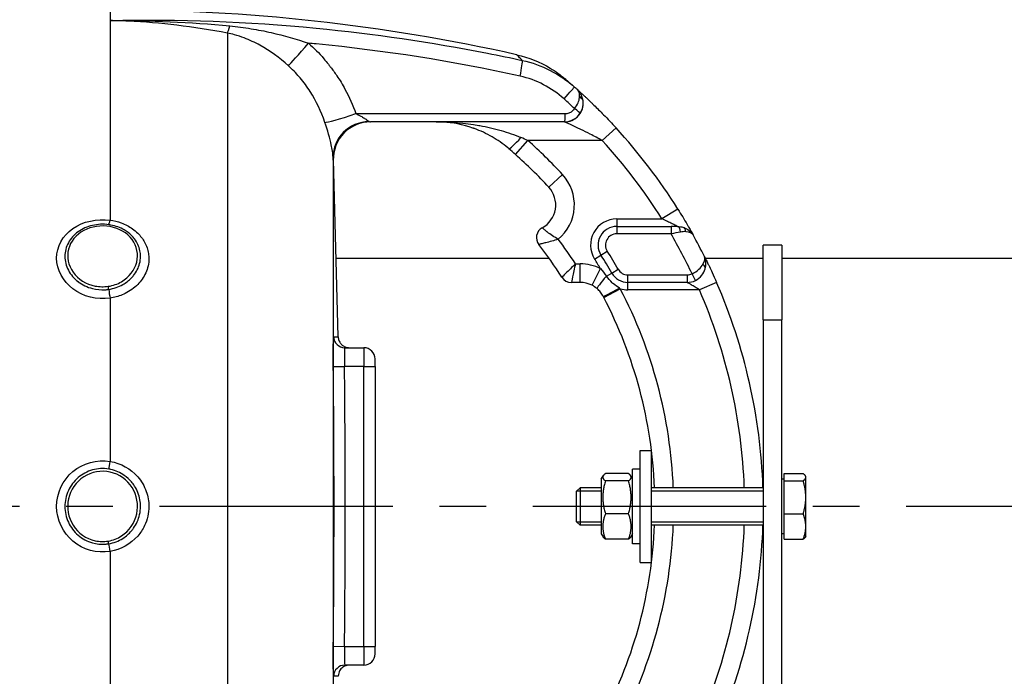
# Model space of a CAD drawing. Header units: millimetres. Extents: x 0 to 5940, y 0 to 4200.
# Tile 47 of 56: x 3056 to 3320, y 2324 to 2500. Entities that reach past the tile are written whole.
import ezdxf

# ---------------------------------------------------------------- set-up
doc = ezdxf.new("R2010")
doc.units = ezdxf.units.MM
doc.header["$LTSCALE"] = 50
doc.linetypes.add('MITTE', pattern=[2, 1.25, -0.25, 0.25, -0.25])
doc.layers.add('02-LINIE-035', color=2, linetype='CONTINUOUS')
doc.layers.add('05-ACHSE', color=1, linetype='MITTE')

msp = doc.modelspace()

# ---------------------------------------------------------------- linework, layer by layer
at = {"layer": '02-LINIE-035'}
for p, q in [((3080.15, 2502.53), (3080.15, 2499.67)), ((3080.15, 2499.67), (3080.15, 2446.21)), ((3111.57, 2496.32), (3111.57, 2242.74)), ((3201.9, 2472.53), (3149.95, 2472.53)), ((3201.91, 2472.53), (3201.9, 2472.53)), ((3215.71, 2470.91), (3212.02, 2467.53)), ((3188.77, 2463.79), (3192.09, 2467.53)), ((3212.02, 2467.53), (3192.09, 2467.53)), ((3139.91, 2463), (3139.91, 2276.07)), ((3139.96, 2462.28), (3140.04, 2462.27)), ((3141.27, 2415.08), (3140.04, 2462.33)), ((3197.7, 2455.05), (3201.37, 2458.44)), ((3232.26, 2449.19), (3228.02, 2446.53)), ((3215.88, 2446.53), (3215.88, 2444.53)), ((3215.88, 2446.53), (3228.02, 2446.53)), ((3215.88, 2444.53), (3215.88, 2442.53)), ((3215.88, 2444.53), (3230.44, 2444.53)), ((3230.44, 2444.53), (3230.44, 2442.53)), ((3232.14, 2444.53), (3230.44, 2444.53)), ((3230.44, 2442.53), (3215.88, 2442.53)), ((3211.66, 2436.86), (3213.35, 2437.93)), ((3260.15, 2439.53), (3255.15, 2439.53)), ((3255.15, 2419.53), (3255.15, 2439.53)), ((3260.15, 2439.53), (3260.15, 2419.53)), ((3140.73, 2436.03), (3197.75, 2436.03)), ((3209.97, 2435.79), (3211.66, 2436.86)), ((3239.5, 2436.03), (3239.5, 2436.03)), ((3239.61, 2436.03), (3255.15, 2436.03)), ((3260.15, 2436.03), (3730.65, 2436.03)), ((3204.83, 2434.53), (3206.09, 2434.53)), ((3206.09, 2429.53), (3206.09, 2434.53)), ((3209.27, 2428.77), (3211.55, 2433.22)), ((3214.55, 2432.05), (3216.29, 2433.05)), ((3206.09, 2429.53), (3203.74, 2429.53)), ((3213.12, 2431.23), (3214.55, 2432.05)), ((3218.89, 2429.53), (3218.89, 2431.53)), ((3218.89, 2431.53), (3234.77, 2431.53)), ((3234.77, 2429.53), (3218.89, 2429.53)), ((3218.89, 2427.53), (3218.89, 2429.53)), ((3234.77, 2431.53), (3234.77, 2429.53)), ((3236.96, 2430.04), (3236.09, 2431.84)), ((3242.63, 2429.53), (3238.05, 2427.53)), ((3212.42, 2425.52), (3216.85, 2427.84)), ((3238.05, 2427.53), (3218.89, 2427.53)), ((3080.15, 2425.31), (3080.15, 2381.6)), ((3255.15, 2419.53), (3260.15, 2419.53)), ((3255.15, 2419.53), (3255.15, 2151.53)), ((3260.15, 2151.53), (3260.15, 2419.53)), ((3143.06, 2412.03), (3148.15, 2412.03)), ((3148.15, 2412.03), (3148.15, 2407.03)), ((3151.15, 2407.03), (3151.15, 2409.03)), ((3139.96, 2407), (3142.96, 2407.03)), ((3148.15, 2407.03), (3142.96, 2407.03)), ((3148.15, 2332.03), (3148.15, 2407.03)), ((3148.15, 2407.03), (3151.15, 2407.03)), ((3151.15, 2407.03), (3151.15, 2332.03)), ((3222.15, 2354.53), (3222.15, 2384.53)), ((3222.15, 2384.53), (3225.15, 2384.53)), ((3225.15, 2384.53), (3225.15, 2354.53)), ((3220.15, 2359.53), (3220.15, 2379.53)), ((3222.15, 2379.53), (3220.15, 2379.53)), ((3211.75, 2376.83), (3212.27, 2377.72)), ((3211.75, 2376.83), (3211.75, 2362.23)), ((3219.04, 2378.34), (3212.87, 2378.34)), ((3220.15, 2376.83), (3219.64, 2377.72)), ((3260.75, 2376.85), (3260.15, 2376.85)), ((3260.75, 2376.36), (3260.75, 2378.34)), ((3260.75, 2378.34), (3265.84, 2378.34)), ((3266.55, 2377.53), (3266.45, 2377.72)), ((3266.55, 2377.35), (3266.55, 2377.53)), ((3266.55, 2371.96), (3266.55, 2377.35)), ((3205.15, 2373.61), (3206.07, 2374.53)), ((3206.07, 2374.53), (3206.07, 2364.53)), ((3211.75, 2374.53), (3206.07, 2374.53)), ((3219.04, 2376.36), (3212.87, 2376.36)), ((3255.15, 2374.53), (3225.15, 2374.53)), ((3260.75, 2367.56), (3260.75, 2376.36)), ((3260.75, 2376.36), (3265.84, 2376.36)), ((3205.15, 2365.45), (3205.15, 2373.61)), ((3211.75, 2373.64), (3205.18, 2373.64)), ((3255.15, 2373.64), (3225.15, 2373.64)), ((3266.55, 2364.15), (3266.55, 2371.96)), ((3219.04, 2367.56), (3212.87, 2367.56)), ((3260.75, 2367.56), (3265.84, 2367.56)), ((3260.75, 2360.73), (3260.75, 2367.56)), ((3205.15, 2365.45), (3206.07, 2364.53)), ((3205.18, 2365.43), (3211.75, 2365.43)), ((3211.75, 2364.53), (3206.07, 2364.53)), ((3225.15, 2365.43), (3255.15, 2365.43)), ((3255.15, 2364.53), (3225.15, 2364.53)), ((3266.55, 2361.53), (3266.55, 2364.15)), ((3211.75, 2362.23), (3212.27, 2361.35)), ((3220.15, 2362.23), (3219.64, 2361.35)), ((3260.75, 2362.22), (3260.15, 2362.22)), ((3266.55, 2361.53), (3266.45, 2361.35)), ((3219.04, 2360.73), (3212.87, 2360.73)), ((3222.15, 2359.53), (3220.15, 2359.53)), ((3260.75, 2360.73), (3265.84, 2360.73)), ((3080.15, 2357.47), (3080.15, 2313.76)), ((3222.15, 2354.53), (3225.15, 2354.53)), ((3139.96, 2332.07), (3142.96, 2332.03)), ((3142.96, 2332.03), (3148.15, 2332.03)), ((3148.15, 2332.03), (3148.15, 2327.03)), ((3148.15, 2332.03), (3151.15, 2332.03)), ((3151.15, 2330.03), (3151.15, 2332.03)), ((3148.15, 2327.03), (3143.06, 2327.03))]:
    msp.add_line(p, q, dxfattribs=at)
for centre, radius, start, end in [((3080.15, 2002.53), 500, 77.4174, 90), ((3201.91, 2477.53), 5, 270, 0.9252), ((3105.15, 2369.53), 150, 32.0754, 42.5211), ((3105.15, 2369.53), 131, 42.7389, 48.4253), ((3105.15, 2369.53), 145, 32.0754, 42.5211), ((3105.15, 2369.53), 126, 42.7389, 48.4253), ((3192.55, 2450.29), 12, 309.8488, 42.7389), ((3192.55, 2450.29), 7, 298.8325, 42.7389), ((3215.88, 2439.53), 7, 90, 212.2999), ((3197.38, 2441.53), 3, 118.8325, 217.9799), ((3215.88, 2439.53), 5, 90, 212.2999), ((3105.15, 2369.53), 119, 33.108, 36.9587), ((3215.88, 2439.53), 3, 90, 212.2999), ((3105.15, 2369.53), 145, 25.4477, 30.2284), ((3105.16, 2369.53), 150, 28.9988, 28.9991), ((3105.15, 2369.53), 150, 26.5042, 28.9981), ((3105.15, 2369.53), 114, 32.579, 37.9799), ((3105.15, 2369.53), 128, 29.7478, 32.2999), ((3105.15, 2369.53), 124, 30.9015, 32.2999), ((3105.15, 2369.53), 126, 29.7478, 32.2999), ((3206.09, 2422.53), 12, 62.894, 90), ((3218.89, 2434.53), 3, 209.7478, 270), ((3203.74, 2432.53), 3, 212.579, 270), ((3206.09, 2422.53), 7, 62.894, 90), ((3218.89, 2434.53), 5, 209.7478, 270), ((3234.77, 2434.53), 3, 270, 296.0404), ((3234.77, 2434.53), 5, 270, 296.0404), ((3105.15, 2369.53), 150, 1.9102, 23.5782), ((3105.15, 2369.53), 126, 2.2742, 27.5629), ((3218.89, 2434.53), 7, 253.0813, 270), ((3105.15, 2369.53), 145, 1.9761, 23.5782), ((3105.15, 2369.53), 121, 2.3683, 27.5629), ((3148.15, 2409.03), 3, 0, 90), ((-509.93, 2369.53), 3653.09, 359.41183, 0.58817), ((3105.15, 2369.53), 121, 332.4371, 357.6317), ((3105.15, 2369.53), 126, 332.4371, 357.7258), ((3105.15, 2369.53), 145, 336.4218, 358.0239), ((3105.15, 2369.53), 150, 336.4218, 358.0898), ((3148.15, 2330.03), 3, 270, 0)]:
    msp.add_arc(centre, radius, start, end, dxfattribs=at)
for centre, major_axis, ratio, start_param, end_param in [((3113.23, 2505.91), (-1.88, -9.82), 0.074371, 0.232232, 0.687786), ((3134.39, 2494.89), (-6.63, -7.48), 0.0082, 0.211435, 1.403277), ((3189.49, 2484.16), (1.06, 4.89), 0.076337, 4.85735, 6.145479), ((3201.25, 2478.12), (3.31, 3.74), 0.004968, 4.865162, 6.283185), ((3105.18, 2369.55), (72.6, -131.25), 0.999897, 1.904208, 1.911943), ((3103.27, 2368.55), (-67.28, 131.55), 0.999934, 5.054648, 5.080664), ((3201.43, 2476.83), (3.93, 4.22), 0.529098, 5.661266, 5.722081), ((3204.88, 2477.93), (1.98, 0.26), 0.601883, 0, 0.942653), ((3204.85, 2478.12), (1.96, 0.39), 0.620947, 0, 0.865115), ((3201.55, 2476.71), (3.91, 4.24), 0.861739, 5.660318, 5.721192), ((3147.06, 2475.75), (-9.44, -3.3), 0.061815, 0.116703, 1.438231), ((3201.9, 2474.53), (0, -2), 0.105084, 0, 1.673623), ((3204.39, 2475.86), (1.66, -1.12), 0.145795, 0.008816, 1.542827), ((3149.9, 2463.25), (-9.99, -0.46), 0.941438, 4.704327, 6.260479), ((3149.95, 2462.53), (0, 10), 0.999978, 0, 1.596108), ((3190.23, 2469.15), (-3.25, -3.8), 0.105656, 0, 1.44771), ((3184.2, 2466.28), (23.96, -9.36), 0.162972, 1.299884, 1.380622), ((3080.15, 2447.94), (-0.41, -2.97), 0.095262, 0.143818, 0.962868), ((3232.14, 2442.53), (0, 2), 0.438654, 4.95941, 6.283185), ((3233.11, 2442.37), (0.65, 1.89), 0.594665, 5.305484, 6.283185), ((3237.66, 2433.73), (1.93, -0.54), 0.594665, 0, 0.977701), ((3213.87, 2431.67), (-3.24, -3.8), 0.059752, 4.876871, 6.283185), ((3080.15, 2426.57), (-0.45, 2.97), 0.069306, 1.179092, 1.998312), ((3216.71, 2428.11), (-4.43, -2.32), 0.0215, 0, 1.548167), ((3211.13, 2424.85), (-6.15, 11.77), 0.109734, 4.712593, 4.73512), ((3143.06, 2415.03), (0, -3), 0.999741, 4.725331, 6.283185), ((-503.77, 2369.53), (0, 3645.44), 0.999584, 4.70211, 4.722668), ((3080.15, 2381.87), (-0.49, -2.96), 0.014989, 0.661983, 1.481203), ((3080.15, 2357.2), (0.49, -2.96), 0.014991, 1.660389, 2.47961), ((3143.06, 2324.03), (0, 3), 0.999741, 0, 1.557855)]:
    msp.add_ellipse(centre, major_axis=major_axis, ratio=ratio, start_param=start_param, end_param=end_param, dxfattribs=at)
for points, knots in [([(3080.15, 2499.67), (3098.56, 2500.1), (3117.04, 2499.41), (3135.36, 2497.64), (3150.76, 2496.16), (3166.08, 2493.91), (3181.31, 2490.91), (3184.41, 2490.3), (3187.51, 2489.66), (3190.6, 2488.99)], [0, 0, 0, 0, 0.497038, 0.497038, 0.497038, 0.91486, 0.91486, 0.91486, 1, 1, 1, 1]), ([(3111.57, 2496.32), (3107.08, 2497.18), (3102.57, 2497.88), (3098.04, 2498.41), (3093.71, 2498.93), (3089.37, 2499.29), (3085.02, 2499.5), (3083.4, 2499.57), (3081.78, 2499.63), (3080.15, 2499.67)], [0, 0, 0, 0, 0.4321887, 0.4321887, 0.4321887, 0.8458026, 0.8458026, 0.8458026, 1, 1, 1, 1]), ([(3112.24, 2498.24), (3114.16, 2498.05), (3116.05, 2497.8), (3117.93, 2497.49), (3119.73, 2497.2), (3121.53, 2496.85), (3123.33, 2496.44), (3126.73, 2495.67), (3130.07, 2494.72), (3133.35, 2493.58)], [0, 0, 0, 0, 0.265918, 0.265918, 0.265918, 0.519268, 0.519268, 0.519268, 1, 1, 1, 1]), ([(3127.92, 2487.56), (3125.54, 2489.71), (3123.02, 2491.53), (3120.3, 2493.04), (3118.93, 2493.79), (3117.52, 2494.46), (3116.06, 2495.02), (3115.23, 2495.34), (3114.38, 2495.62), (3113.5, 2495.87), (3112.87, 2496.04), (3112.23, 2496.2), (3111.57, 2496.32)], [0, 0, 0, 0, 0.5, 0.5, 0.5, 0.751514, 0.751514, 0.751514, 0.895882, 0.895882, 0.895882, 1, 1, 1, 1]), ([(3190.02, 2484.79), (3171.92, 2488.78), (3153.68, 2491.62), (3135.33, 2493.4), (3134.67, 2493.46), (3134.01, 2493.52), (3133.35, 2493.58)], [0, 0, 0, 0, 0.965203, 0.965203, 0.965203, 1, 1, 1, 1]), ([(3133.35, 2493.58), (3134.8, 2492.3), (3136.16, 2490.92), (3137.42, 2489.46), (3137.83, 2488.98), (3138.23, 2488.48), (3138.63, 2487.98), (3138.8, 2487.76), (3138.98, 2487.54), (3139.15, 2487.31)], [0, 0, 0, 0, 0.677989, 0.677989, 0.677989, 0.90028, 0.90028, 0.90028, 1, 1, 1, 1]), ([(3190.6, 2488.99), (3190.23, 2489.37), (3189.93, 2489.68), (3189.69, 2489.92), (3189.29, 2490.32), (3189.08, 2490.52), (3189.08, 2490.53), (3189.08, 2490.53), (3189.08, 2490.53), (3189.08, 2490.53), (3189.08, 2490.53), (3189.08, 2490.53), (3189.08, 2490.53)], [0.0000538, 0.0000538, 0.0000538, 0.0000538, 0.1862605, 0.1862605, 0.1862605, 0.4985428, 0.4985428, 0.4985428, 0.5, 0.5, 0.5, 0.50019, 0.50019, 0.50019, 0.50019]), ([(3189.08, 2490.53), (3192.24, 2489.82), (3195.33, 2488.58), (3198.8, 2486.48), (3199.47, 2486.03), (3200.47, 2485.31), (3200.79, 2485.06), (3201.24, 2484.71), (3201.36, 2484.62), (3201.52, 2484.48), (3201.56, 2484.45), (3201.64, 2484.38), (3201.68, 2484.35), (3201.71, 2484.32), (3201.72, 2484.31), (3201.74, 2484.3), (3201.74, 2484.3), (3201.75, 2484.29), (3201.76, 2484.28), (3201.77, 2484.27), (3201.78, 2484.27), (3201.82, 2484.24), (3201.81, 2484.24), (3201.82, 2484.23), (3201.82, 2484.23), (3201.82, 2484.23)], [0.000028, 0.000028, 0.000028, 0.000028, 0.972334, 0.972334, 1.216481, 1.216481, 1.339466, 1.339466, 1.385578, 1.385578, 1.402872, 1.402872, 1.415874, 1.415874, 1.418882, 1.418882, 1.421902, 1.421902, 1.424931, 1.424931, 1.431036, 1.431036, 1.479634, 1.479634, 1.481284, 1.481284, 1.481284, 1.481284]), ([(3137.71, 2472.4), (3136.73, 2475.31), (3135.42, 2478.07), (3133.76, 2480.65), (3133.35, 2481.29), (3132.92, 2481.92), (3132.47, 2482.53), (3132.02, 2483.14), (3131.55, 2483.73), (3131.07, 2484.31), (3130.99, 2484.39), (3130.92, 2484.48), (3130.84, 2484.57), (3129.93, 2485.62), (3128.96, 2486.62), (3127.92, 2487.56)], [0, 0, 0, 0, 0.504061, 0.504061, 0.504061, 0.628889, 0.628889, 0.628889, 0.753092, 0.753092, 0.753092, 0.772384, 0.772384, 0.772384, 1, 1, 1, 1]), ([(3139.15, 2487.31), (3139.18, 2487.28), (3139.21, 2487.24), (3139.23, 2487.21), (3139.81, 2486.46), (3140.37, 2485.69), (3140.9, 2484.9), (3141.69, 2483.73), (3142.42, 2482.53), (3143.09, 2481.3), (3144.23, 2479.2), (3145.21, 2477), (3146.02, 2474.74)], [0, 0, 0, 0, 0.009223, 0.009223, 0.009223, 0.207241, 0.207241, 0.207241, 0.5, 0.5, 0.5, 1, 1, 1, 1]), ([(3201.82, 2484.23), (3201.82, 2484.23), (3201.83, 2484.23), (3201.84, 2484.22), (3201.86, 2484.2), (3201.93, 2484.14), (3201.99, 2484.09), (3202.07, 2484.02)], [0.0306098, 0.0306098, 0.0306098, 0.0306098, 0.0625177, 0.0625177, 0.1652363, 0.1652363, 0.4062328, 0.4062328, 0.4062328, 0.4062328]), ([(3202.07, 2484.02), (3202.19, 2483.92), (3202.37, 2483.77), (3202.61, 2483.57), (3202.61, 2483.57), (3202.61, 2483.56), (3202.61, 2483.56)], [0.6245412, 0.6245412, 0.6245412, 0.6245412, 0.7510795, 0.7510795, 0.7510795, 0.7519292, 0.7519292, 0.7519292, 0.7519292]), ([(3206.81, 2478.5), (3206.73, 2478.9), (3206.61, 2479.28), (3206.46, 2479.63), (3206.32, 2479.96), (3206.14, 2480.26), (3205.95, 2480.52), (3205.86, 2480.63), (3205.78, 2480.74), (3205.68, 2480.84), (3205.64, 2480.88), (3205.6, 2480.93), (3205.55, 2480.97), (3205.53, 2480.99), (3205.51, 2481.02), (3205.49, 2481.04), (3205.48, 2481.05), (3205.47, 2481.06), (3205.46, 2481.07), (3205.45, 2481.07), (3205.45, 2481.07), (3205.44, 2481.08), (3205.44, 2481.08), (3205.44, 2481.08), (3205.44, 2481.09), (3205.43, 2481.09), (3205.43, 2481.09), (3205.43, 2481.09)], [0, 0, 0, 0, 0.372379, 0.372379, 0.372379, 0.720983, 0.720983, 0.720983, 0.867591, 0.867591, 0.867591, 0.935969, 0.935969, 0.935969, 0.968822, 0.968822, 0.968822, 0.98477, 0.98477, 0.98477, 0.992543, 0.992543, 0.992543, 0.995838, 0.995838, 0.995838, 1, 1, 1, 1]), ([(3205.94, 2479.29), (3205.96, 2479.6), (3205.94, 2479.89), (3205.9, 2480.14), (3205.82, 2480.56), (3205.66, 2480.88), (3205.43, 2481.09)], [0, 0, 0, 0, 0.3773337, 0.3773337, 0.3773337, 0.9999323, 0.9999323, 0.9999323, 0.9999323]), ([(3205.43, 2481.09), (3205.47, 2481.06), (3205.52, 2481.01), (3205.57, 2480.97), (3205.78, 2480.78), (3206.08, 2480.51), (3206.44, 2480.17), (3206.65, 2479.98), (3206.89, 2479.77), (3207.13, 2479.54), (3207.31, 2479.38), (3207.49, 2479.21), (3207.68, 2479.03), (3208.13, 2478.6), (3208.63, 2478.13), (3209.13, 2477.65), (3209.34, 2477.45), (3209.55, 2477.25), (3209.76, 2477.04), (3210.59, 2476.23), (3211.48, 2475.35), (3212.36, 2474.45), (3213.48, 2473.31), (3214.59, 2472.13), (3215.71, 2470.91)], [0, 0, 0, 0, 0.03379, 0.03379, 0.03379, 0.169557, 0.169557, 0.169557, 0.25, 0.25, 0.25, 0.306466, 0.306466, 0.306466, 0.444259, 0.444259, 0.444259, 0.5, 0.5, 0.5, 0.721826, 0.721826, 0.721826, 1, 1, 1, 1]), ([(3204.6, 2476.07), (3205, 2476.59), (3205.31, 2477.12), (3205.53, 2477.65), (3205.74, 2478.14), (3205.87, 2478.61), (3205.92, 2479.05)], [0, 0, 0, 0, 0.517979, 0.517979, 0.517979, 1, 1, 1, 1]), ([(3206.05, 2474.75), (3206.42, 2475.29), (3206.67, 2475.89), (3206.8, 2476.5), (3206.92, 2477.07), (3206.94, 2477.64), (3206.86, 2478.19)], [0, 0, 0, 0, 0.517352, 0.517352, 0.517352, 1, 1, 1, 1]), ([(3146.02, 2474.74), (3151.91, 2474.74), (3157.8, 2474.74), (3176.49, 2474.74), (3189.3, 2474.74), (3202.11, 2474.74)], [0, 0, 0, 0, 0.315066, 0.315066, 1, 1, 1, 1]), ([(3146.02, 2474.74), (3146.45, 2474.53), (3146.88, 2474.31), (3147.3, 2474.08), (3147.65, 2473.89), (3148, 2473.69), (3148.32, 2473.49), (3148.32, 2473.48), (3148.33, 2473.48), (3148.34, 2473.47), (3148.6, 2473.31), (3148.85, 2473.14), (3149.06, 2472.98), (3149.07, 2472.98), (3149.07, 2472.98), (3149.07, 2472.98), (3149.25, 2472.85), (3149.41, 2472.73), (3149.55, 2472.65)], [0, 0, 0, 0, 0.315553, 0.315553, 0.315553, 0.583864, 0.583864, 0.583864, 0.589444, 0.589444, 0.589444, 0.809999, 0.809999, 0.809999, 0.814148, 0.814148, 0.814148, 1, 1, 1, 1]), ([(3202.11, 2474.74), (3202.44, 2474.74), (3202.79, 2474.8), (3203.11, 2474.91), (3203.43, 2475.03), (3203.73, 2475.2), (3203.99, 2475.41), (3204.23, 2475.6), (3204.43, 2475.82), (3204.6, 2476.07)], [0, 0, 0, 0, 0.346227, 0.346227, 0.346227, 0.692595, 0.692595, 0.692595, 1, 1, 1, 1]), ([(3139.91, 2463), (3139.88, 2463.5), (3139.78, 2464.6), (3139.42, 2466.34), (3139.06, 2468.08), (3138.43, 2470.3), (3137.71, 2472.4)], [0, 0, 0, 0, 0.5, 0.5, 0.5, 1, 1, 1, 1]), ([(3167.5, 2472.53), (3171.33, 2472.53), (3175.18, 2472.23), (3178.98, 2471.57), (3179.06, 2471.55), (3179.15, 2471.54), (3179.23, 2471.52), (3181.12, 2471.19), (3183.02, 2470.76), (3184.9, 2470.22), (3186.7, 2469.7), (3188.48, 2469.09), (3190.23, 2468.34)], [0, 0, 0, 0, 0.5, 0.5, 0.5, 0.510879, 0.510879, 0.510879, 0.760128, 0.760128, 0.760128, 1, 1, 1, 1]), ([(3177.38, 2470.86), (3174.68, 2471.8), (3171.98, 2472.33), (3168.65, 2472.52), (3168.07, 2472.53), (3167.5, 2472.53)], [0, 0, 0, 0, 0.967435, 0.967435, 1.166742, 1.166742, 1.166742, 1.166742]), ([(3177.38, 2470.86), (3174.68, 2471.8), (3171.98, 2472.33), (3168.65, 2472.52), (3168.07, 2472.53), (3167.5, 2472.53)], [0, 0, 0, 0, 0.967435, 0.967435, 1.166742, 1.166742, 1.166742, 1.166742]), ([(3212.02, 2467.53), (3210.94, 2468.12), (3209.87, 2468.69), (3208.79, 2469.24), (3207.94, 2469.68), (3207.08, 2470.1), (3206.25, 2470.51), (3206.05, 2470.6), (3205.86, 2470.7), (3205.67, 2470.79), (3205.19, 2471.02), (3204.71, 2471.24), (3204.26, 2471.46), (3204.02, 2471.57), (3203.78, 2471.68), (3203.55, 2471.79), (3203.38, 2471.86), (3203.22, 2471.94), (3203.06, 2472.01), (3202.83, 2472.12), (3202.62, 2472.21), (3202.44, 2472.3), (3202.36, 2472.33), (3202.29, 2472.36), (3202.22, 2472.39), (3202.03, 2472.48), (3201.91, 2472.53), (3201.91, 2472.53)], [0, 0, 0, 0, 0.279238, 0.279238, 0.279238, 0.5, 0.5, 0.5, 0.552002, 0.552002, 0.552002, 0.681286, 0.681286, 0.681286, 0.75, 0.75, 0.75, 0.800923, 0.800923, 0.800923, 0.875, 0.875, 0.875, 0.906681, 0.906681, 0.906681, 1, 1, 1, 1]), ([(3177.77, 2470.72), (3177.7, 2470.75), (3177.62, 2470.77), (3177.55, 2470.8), (3177.52, 2470.81), (3177.49, 2470.82), (3177.46, 2470.83), (3177.43, 2470.84), (3177.41, 2470.85), (3177.38, 2470.86)], [0.4841756, 0.4841756, 0.4841756, 0.4841756, 0.49512044, 0.49512044, 0.49512044, 0.5, 0.5, 0.5, 0.50377446, 0.50377446, 0.50377446, 0.50377446]), ([(3186.72, 2465.57), (3185.38, 2466.69), (3183.96, 2467.67), (3180.97, 2469.4), (3179.37, 2470.14), (3177.77, 2470.72)], [0, 0, 0, 0, 0.529178, 0.529178, 1.103805, 1.103805, 1.103805, 1.103805]), ([(3186.72, 2465.57), (3185.38, 2466.69), (3183.96, 2467.67), (3180.97, 2469.4), (3179.37, 2470.14), (3177.77, 2470.72)], [0, 0, 0, 0, 0.529178, 0.529178, 1.103805, 1.103805, 1.103805, 1.103805]), ([(3232.26, 2449.19), (3233.16, 2447.76), (3234.02, 2446.32), (3234.75, 2445.06), (3234.91, 2444.79), (3235.06, 2444.53), (3235.21, 2444.28), (3235.69, 2443.43), (3236.08, 2442.74), (3236.3, 2442.34), (3236.32, 2442.31), (3236.33, 2442.28), (3236.35, 2442.26)], [0, 0, 0, 0, 0.5, 0.5, 0.5, 0.607782, 0.607782, 0.607782, 0.97431, 0.97431, 0.97431, 1, 1, 1, 1]), ([(3080.15, 2425.31), (3076.62, 2424.79), (3072.91, 2425.74), (3070.21, 2427.78), (3067.5, 2429.82), (3065.84, 2432.95), (3065.84, 2436.03), (3065.84, 2439.11), (3067.48, 2442.06), (3070.2, 2443.96), (3072.92, 2445.86), (3076.62, 2446.68), (3080.15, 2446.21)], [0, 0, 0, 0, 0.25, 0.25, 0.25, 0.5, 0.5, 0.5, 0.75, 0.75, 0.75, 1, 1, 1, 1]), ([(3080.15, 2446.21), (3081.19, 2446.07), (3082.2, 2445.82), (3083.15, 2445.47), (3084.24, 2445.06), (3085.26, 2444.53), (3086.18, 2443.88), (3086.67, 2443.53), (3087.14, 2443.14), (3087.57, 2442.72), (3088.31, 2441.99), (3088.92, 2441.18), (3089.4, 2440.31), (3089.92, 2439.35), (3090.28, 2438.32), (3090.44, 2437.25), (3090.51, 2436.81), (3090.55, 2436.35), (3090.55, 2435.9), (3090.55, 2434.59), (3090.25, 2433.28), (3089.7, 2432.06), (3089.19, 2430.93), (3088.47, 2429.88), (3087.57, 2428.97), (3086.62, 2428.01), (3085.47, 2427.2), (3084.2, 2426.57), (3083.19, 2426.08), (3082.1, 2425.7), (3080.98, 2425.46), (3080.7, 2425.4), (3080.43, 2425.35), (3080.15, 2425.31)], [0, 0, 0, 0, 0.0902582, 0.0902582, 0.0902582, 0.1936914, 0.1936914, 0.1936914, 0.25, 0.25, 0.25, 0.3473076, 0.3473076, 0.3473076, 0.4547331, 0.4547331, 0.4547331, 0.5, 0.5, 0.5, 0.6303366, 0.6303366, 0.6303366, 0.75, 0.75, 0.75, 0.8762367, 0.8762367, 0.8762367, 0.975991, 0.975991, 0.975991, 1, 1, 1, 1]), ([(3232.14, 2444.53), (3232.14, 2444.53), (3232.12, 2444.54), (3232.09, 2444.56), (3232.06, 2444.58), (3232.01, 2444.6), (3231.96, 2444.63), (3231.83, 2444.7), (3231.65, 2444.79), (3231.45, 2444.89), (3231.27, 2444.98), (3231.08, 2445.08), (3230.87, 2445.18), (3230.8, 2445.21), (3230.72, 2445.25), (3230.65, 2445.29), (3230.28, 2445.47), (3229.9, 2445.65), (3229.51, 2445.84), (3229.02, 2446.07), (3228.52, 2446.31), (3228.02, 2446.53)], [0, 0, 0, 0, 0.06181, 0.06181, 0.06181, 0.118241, 0.118241, 0.118241, 0.26387, 0.26387, 0.26387, 0.40093, 0.40093, 0.40093, 0.45041, 0.45041, 0.45041, 0.692235, 0.692235, 0.692235, 1, 1, 1, 1]), ([(3079.79, 2444.99), (3078.34, 2445.19), (3076.83, 2445.12), (3075.44, 2444.79), (3074.04, 2444.47), (3072.72, 2443.89), (3071.61, 2443.09), (3071.6, 2443.09), (3071.6, 2443.08), (3071.59, 2443.08), (3070.48, 2442.28), (3069.59, 2441.28), (3068.98, 2440.15), (3068.37, 2439.03), (3068.05, 2437.79), (3068.05, 2436.52), (3068.05, 2435.26), (3068.37, 2433.99), (3068.98, 2432.82), (3069.59, 2431.64), (3070.49, 2430.58), (3071.59, 2429.74), (3071.6, 2429.73), (3071.61, 2429.73), (3071.61, 2429.72), (3072.72, 2428.88), (3074.03, 2428.25), (3075.43, 2427.89), (3076.53, 2427.61), (3077.69, 2427.51), (3078.84, 2427.57), (3079.16, 2427.59), (3079.48, 2427.63), (3079.79, 2427.67)], [0, 0, 0, 0, 0.1248524, 0.1248524, 0.1248524, 0.25, 0.25, 0.25, 0.250524, 0.250524, 0.250524, 0.3753899, 0.3753899, 0.3753899, 0.499891, 0.499891, 0.499891, 0.6243466, 0.6243466, 0.6243466, 0.7492512, 0.7492512, 0.7492512, 0.75, 0.75, 0.75, 0.8748745, 0.8748745, 0.8748745, 0.972849, 0.972849, 0.972849, 1, 1, 1, 1]), ([(3080.17, 2444.49), (3077.74, 2444.93), (3075.15, 2444.54), (3073.1, 2443.43), (3071.04, 2442.32), (3069.53, 2440.48), (3069.01, 2438.42), (3068.49, 2436.37), (3068.93, 2434.11), (3070.26, 2432.25), (3071.59, 2430.4), (3073.73, 2429.05), (3076.14, 2428.57), (3077.3, 2428.34), (3078.5, 2428.31), (3079.67, 2428.49)], [0, 0, 0, 0, 0.125, 0.125, 0.125, 0.25, 0.25, 0.25, 0.375, 0.375, 0.375, 0.5, 0.5, 0.5, 0.5602271, 0.5602271, 0.5602271, 0.5602271]), ([(3079.67, 2428.49), (3080.92, 2428.67), (3082.14, 2429.09), (3083.22, 2429.71), (3085.3, 2430.91), (3086.78, 2432.85), (3087.3, 2434.94), (3087.82, 2437.03), (3087.36, 2439.27), (3086.05, 2441.02), (3084.73, 2442.78), (3082.59, 2444.04), (3080.17, 2444.49)], [0.5602271, 0.5602271, 0.5602271, 0.5602271, 0.625, 0.625, 0.625, 0.75, 0.75, 0.75, 0.875, 0.875, 0.875, 1, 1, 1, 1]), ([(3079.79, 2427.67), (3081.14, 2427.88), (3082.44, 2428.31), (3083.59, 2428.97), (3084.46, 2429.46), (3085.23, 2430.05), (3085.89, 2430.74), (3086.09, 2430.95), (3086.28, 2431.16), (3086.46, 2431.39), (3087.23, 2432.35), (3087.78, 2433.44), (3088.07, 2434.57), (3088.23, 2435.2), (3088.32, 2435.85), (3088.31, 2436.49), (3088.31, 2437), (3088.26, 2437.52), (3088.16, 2438.02), (3087.93, 2439.14), (3087.43, 2440.22), (3086.71, 2441.18), (3086.46, 2441.5), (3086.19, 2441.81), (3085.89, 2442.11), (3085.32, 2442.67), (3084.67, 2443.16), (3083.96, 2443.58), (3082.87, 2444.21), (3081.65, 2444.66), (3080.34, 2444.9), (3080.16, 2444.94), (3079.98, 2444.97), (3079.79, 2444.99)], [0, 0, 0, 0, 0.142587, 0.142587, 0.142587, 0.25, 0.25, 0.25, 0.282557, 0.282557, 0.282557, 0.422443, 0.422443, 0.422443, 0.5, 0.5, 0.5, 0.562018, 0.562018, 0.562018, 0.701955, 0.701955, 0.701955, 0.75, 0.75, 0.75, 0.841232, 0.841232, 0.841232, 0.98061, 0.98061, 0.98061, 1, 1, 1, 1]), ([(3200.24, 2441.08), (3199.71, 2441.38), (3199.18, 2441.7), (3198.68, 2442.03), (3198.19, 2442.35), (3197.74, 2442.67), (3197.35, 2442.97), (3197.28, 2443.02), (3197.22, 2443.07), (3197.15, 2443.12), (3196.82, 2443.38), (3196.55, 2443.61), (3196.34, 2443.79), (3196.21, 2443.9), (3196.11, 2444), (3196.04, 2444.06), (3195.97, 2444.13), (3195.93, 2444.16), (3195.93, 2444.16)], [0, 0, 0, 0, 0.228949, 0.228949, 0.228949, 0.460335, 0.460335, 0.460335, 0.5, 0.5, 0.5, 0.713444, 0.713444, 0.713444, 0.852914, 0.852914, 0.852914, 1, 1, 1, 1]), ([(3200.24, 2441.08), (3199.65, 2440.91), (3199.05, 2440.74), (3198.48, 2440.58), (3197.9, 2440.42), (3197.36, 2440.28), (3196.87, 2440.15), (3196.79, 2440.13), (3196.71, 2440.11), (3196.64, 2440.09), (3196.21, 2439.98), (3195.85, 2439.89), (3195.58, 2439.83), (3195.4, 2439.78), (3195.26, 2439.75), (3195.16, 2439.72), (3195.06, 2439.7), (3195.01, 2439.69), (3195.01, 2439.69)], [0, 0, 0, 0, 0.228755, 0.228755, 0.228755, 0.461737, 0.461737, 0.461737, 0.5, 0.5, 0.5, 0.715339, 0.715339, 0.715339, 0.854185, 0.854185, 0.854185, 1, 1, 1, 1]), ([(3239.59, 2433.19), (3239.88, 2434.25), (3239.84, 2435.28), (3239.55, 2436.11), (3239.5, 2436.23), (3239.45, 2436.36), (3239.39, 2436.47)], [0, 0, 0, 0, 0.865199, 0.865199, 0.865199, 1, 1, 1, 1]), ([(3239.39, 2436.47), (3239.43, 2436.39), (3239.48, 2436.29), (3239.54, 2436.17), (3239.74, 2435.78), (3240.01, 2435.22), (3240.34, 2434.54), (3240.46, 2434.28), (3240.59, 2434.02), (3240.72, 2433.75), (3240.94, 2433.27), (3241.18, 2432.75), (3241.43, 2432.21), (3241.83, 2431.35), (3242.23, 2430.46), (3242.63, 2429.53)], [0, 0, 0, 0, 0.089157, 0.089157, 0.089157, 0.389381, 0.389381, 0.389381, 0.5, 0.5, 0.5, 0.693605, 0.693605, 0.693605, 1, 1, 1, 1]), ([(3204.83, 2434.53), (3203.91, 2433.6), (3202.97, 2432.66), (3201.62, 2431.32), (3201.22, 2430.92), (3201.22, 2430.92)], [0, 0, 0, 0, 0.5, 0.5, 1, 1, 1, 1]), ([(3204.83, 2434.53), (3204.55, 2433.25), (3204.27, 2431.95), (3203.87, 2430.09), (3203.74, 2429.53), (3203.74, 2429.53)], [0, 0, 0, 0, 0.5, 0.5, 1, 1, 1, 1]), ([(3236.09, 2431.84), (3236.77, 2432.17), (3237.4, 2432.59), (3237.9, 2433.05), (3238.37, 2433.47), (3238.74, 2433.93), (3239, 2434.38)], [0, 0, 0, 0, 0.518172, 0.518172, 0.518172, 1, 1, 1, 1]), ([(3236.96, 2430.04), (3237.65, 2430.38), (3238.24, 2430.87), (3238.69, 2431.44), (3239.11, 2431.97), (3239.41, 2432.57), (3239.59, 2433.19)], [0, 0, 0, 0, 0.517886, 0.517886, 0.517886, 1, 1, 1, 1]), ([(3216.66, 2427.97), (3216.1, 2428.34), (3215.52, 2428.73), (3215.02, 2429.15), (3214.97, 2429.19), (3214.92, 2429.23), (3214.88, 2429.27), (3214.82, 2429.32), (3214.77, 2429.37), (3214.71, 2429.42), (3214.11, 2429.96), (3213.58, 2430.56), (3213.12, 2431.23)], [0, 0, 0, 0, 0.415268, 0.415268, 0.415268, 0.453249, 0.453249, 0.453249, 0.5, 0.5, 0.5, 1, 1, 1, 1]), ([(3238.05, 2427.53), (3237.68, 2427.78), (3237.3, 2428.02), (3236.93, 2428.25), (3236.91, 2428.26), (3236.9, 2428.27), (3236.89, 2428.27), (3236.55, 2428.49), (3236.21, 2428.69), (3235.89, 2428.88), (3235.87, 2428.89), (3235.85, 2428.9), (3235.83, 2428.92), (3235.58, 2429.07), (3235.33, 2429.21), (3235.14, 2429.32), (3235.11, 2429.34), (3235.08, 2429.35), (3235.06, 2429.37), (3235, 2429.4), (3234.95, 2429.43), (3234.9, 2429.46), (3234.85, 2429.49), (3234.82, 2429.51), (3234.79, 2429.52), (3234.78, 2429.53), (3234.77, 2429.53), (3234.77, 2429.53)], [0, 0, 0, 0, 0.286378, 0.286378, 0.286378, 0.29564, 0.29564, 0.29564, 0.558868, 0.558868, 0.558868, 0.575182, 0.575182, 0.575182, 0.785601, 0.785601, 0.785601, 0.812499, 0.812499, 0.812499, 0.878989, 0.878989, 0.878989, 0.949513, 0.949513, 0.949513, 1, 1, 1, 1]), ([(3212.28, 2425.79), (3212.07, 2426.19), (3211.83, 2426.56), (3211.28, 2427.25), (3210.97, 2427.57), (3210.63, 2427.86)], [0, 0, 0, 0, 0.5, 0.5, 1, 1, 1, 1]), ([(3139.96, 2407), (3139.94, 2409.12), (3139.94, 2411.19), (3139.96, 2412.66), (3139.97, 2414.13), (3140.01, 2415), (3140.06, 2415)], [0, 0, 0, 0, 0.499928, 0.499928, 0.499928, 1, 1, 1, 1]), ([(3140.06, 2415), (3140.36, 2414.99), (3140.65, 2414.98), (3140.88, 2414.98), (3141.11, 2414.97), (3141.28, 2414.96), (3141.28, 2414.96), (3141.28, 2414.96), (3141.28, 2414.96), (3141.28, 2414.96)], [0, 0, 0, 0, 0.2500941, 0.2500941, 0.2500941, 0.5000002, 0.5000002, 0.5000002, 0.5000277, 0.5000277, 0.5000277, 0.5000277]), ([(3141.28, 2414.96), (3141.29, 2414.63), (3141.35, 2414.31), (3141.57, 2413.7), (3141.74, 2413.41), (3142.14, 2412.9), (3142.39, 2412.68), (3142.94, 2412.33), (3143.25, 2412.2), (3143.68, 2412.09), (3143.8, 2412.07), (3144.04, 2412.04), (3144.16, 2412.03), (3144.28, 2412.03)], [0, 0, 0, 0, 0.097168, 0.097168, 0.1946967, 0.1946967, 0.2922124, 0.2922124, 0.3897285, 0.3897285, 0.4254071, 0.4254071, 0.4616084, 0.4616084, 0.4616084, 0.4616084]), ([(3143.06, 2412.03), (3143.01, 2412.03), (3142.97, 2411.49), (3142.94, 2409.65), (3142.94, 2408.36), (3142.96, 2407.03)], [0, 0, 0, 0, 0.5, 0.5, 1, 1, 1, 1]), ([(3080.15, 2357.47), (3076.62, 2356.89), (3072.91, 2357.93), (3070.21, 2360.19), (3067.5, 2362.46), (3065.84, 2365.97), (3065.84, 2369.53), (3065.84, 2373.09), (3067.48, 2376.58), (3070.2, 2378.87), (3072.92, 2381.16), (3076.62, 2382.18), (3080.15, 2381.6)], [0, 0, 0, 0, 0.25, 0.25, 0.25, 0.5, 0.5, 0.5, 0.75, 0.75, 0.75, 1, 1, 1, 1]), ([(3079.79, 2379.53), (3078.34, 2379.77), (3076.83, 2379.68), (3075.44, 2379.29), (3074.04, 2378.9), (3072.72, 2378.2), (3071.61, 2377.25), (3071.6, 2377.25), (3071.6, 2377.24), (3071.59, 2377.24), (3070.48, 2376.29), (3069.59, 2375.09), (3068.98, 2373.77), (3068.37, 2372.44), (3068.05, 2370.99), (3068.05, 2369.53), (3068.05, 2368.07), (3068.37, 2366.62), (3068.98, 2365.3), (3069.59, 2363.96), (3070.49, 2362.78), (3071.59, 2361.83), (3071.6, 2361.82), (3071.61, 2361.82), (3071.61, 2361.81), (3072.72, 2360.87), (3074.03, 2360.17), (3075.43, 2359.78), (3076.53, 2359.47), (3077.69, 2359.35), (3078.84, 2359.43), (3079.16, 2359.45), (3079.48, 2359.48), (3079.79, 2359.54)], [0, 0, 0, 0, 0.1248524, 0.1248524, 0.1248524, 0.25, 0.25, 0.25, 0.250524, 0.250524, 0.250524, 0.3753899, 0.3753899, 0.3753899, 0.499891, 0.499891, 0.499891, 0.6243466, 0.6243466, 0.6243466, 0.7492512, 0.7492512, 0.7492512, 0.75, 0.75, 0.75, 0.8748745, 0.8748745, 0.8748745, 0.972849, 0.972849, 0.972849, 1, 1, 1, 1]), ([(3079.79, 2359.54), (3081.14, 2359.76), (3082.44, 2360.25), (3083.59, 2360.98), (3084.46, 2361.53), (3085.23, 2362.2), (3085.89, 2362.97), (3086.09, 2363.21), (3086.28, 2363.45), (3086.46, 2363.7), (3087.23, 2364.79), (3087.78, 2366.03), (3088.07, 2367.33), (3088.23, 2368.05), (3088.32, 2368.8), (3088.31, 2369.54), (3088.31, 2370.13), (3088.26, 2370.73), (3088.16, 2371.31), (3087.93, 2372.61), (3087.43, 2373.88), (3086.71, 2375), (3086.46, 2375.38), (3086.19, 2375.75), (3085.89, 2376.1), (3085.32, 2376.76), (3084.67, 2377.35), (3083.96, 2377.85), (3082.87, 2378.6), (3081.65, 2379.14), (3080.34, 2379.43), (3080.16, 2379.47), (3079.98, 2379.5), (3079.79, 2379.53)], [0, 0, 0, 0, 0.142587, 0.142587, 0.142587, 0.25, 0.25, 0.25, 0.282557, 0.282557, 0.282557, 0.422443, 0.422443, 0.422443, 0.5, 0.5, 0.5, 0.562018, 0.562018, 0.562018, 0.701955, 0.701955, 0.701955, 0.75, 0.75, 0.75, 0.841232, 0.841232, 0.841232, 0.98061, 0.98061, 0.98061, 1, 1, 1, 1]), ([(3080.15, 2381.6), (3083.03, 2381.12), (3085.67, 2379.66), (3087.57, 2377.47), (3088.57, 2376.32), (3089.34, 2374.98), (3089.85, 2373.55), (3090.3, 2372.27), (3090.54, 2370.91), (3090.55, 2369.54), (3090.55, 2367.76), (3090.13, 2365.99), (3089.38, 2364.38), (3088.91, 2363.38), (3088.3, 2362.44), (3087.57, 2361.6), (3085.69, 2359.44), (3083.03, 2357.95), (3080.15, 2357.47)], [0, 0, 0, 0, 0.25, 0.25, 0.25, 0.3818068, 0.3818068, 0.3818068, 0.5, 0.5, 0.5, 0.6535412, 0.6535412, 0.6535412, 0.75, 0.75, 0.75, 1, 1, 1, 1]), ([(3080.17, 2378.73), (3077.74, 2379.26), (3075.15, 2378.78), (3073.1, 2377.45), (3071.04, 2376.13), (3069.53, 2373.95), (3069.01, 2371.55), (3068.49, 2369.16), (3068.93, 2366.57), (3070.26, 2364.47), (3071.59, 2362.38), (3073.73, 2360.88), (3076.14, 2360.34), (3077.3, 2360.09), (3078.5, 2360.06), (3079.67, 2360.25)], [0, 0, 0, 0, 0.125, 0.125, 0.125, 0.25, 0.25, 0.25, 0.375, 0.375, 0.375, 0.5, 0.5, 0.5, 0.5602271, 0.5602271, 0.5602271, 0.5602271]), ([(3079.67, 2360.25), (3080.92, 2360.46), (3082.14, 2360.92), (3083.22, 2361.62), (3085.3, 2362.96), (3086.78, 2365.13), (3087.3, 2367.53), (3087.82, 2369.92), (3087.36, 2372.53), (3086.05, 2374.6), (3084.73, 2376.67), (3082.59, 2378.19), (3080.17, 2378.73)], [0.5602271, 0.5602271, 0.5602271, 0.5602271, 0.625, 0.625, 0.625, 0.75, 0.75, 0.75, 0.875, 0.875, 0.875, 1, 1, 1, 1]), ([(3140.06, 2324.07), (3140.01, 2324.07), (3139.97, 2324.94), (3139.96, 2326.41), (3139.94, 2327.89), (3139.94, 2329.95), (3139.96, 2332.07)], [0, 0, 0, 0, 0.5, 0.5, 0.5, 1, 1, 1, 1]), ([(3142.96, 2332.03), (3142.94, 2330.71), (3142.94, 2329.42), (3142.97, 2327.58), (3143.01, 2327.03), (3143.06, 2327.03)], [0, 0, 0, 0, 0.5, 0.5, 1, 1, 1, 1]), ([(3144.28, 2327.03), (3144.16, 2327.03), (3144.05, 2327.03), (3143.82, 2327), (3143.71, 2326.98), (3143.39, 2326.91), (3143.19, 2326.84), (3142.8, 2326.66), (3142.62, 2326.55), (3142.29, 2326.29), (3142.14, 2326.15), (3141.86, 2325.83), (3141.74, 2325.66), (3141.54, 2325.29), (3141.46, 2325.09), (3141.33, 2324.64), (3141.28, 2324.38), (3141.28, 2324.11)], [0, 0, 0, 0, 0.0341754, 0.0341754, 0.0679101, 0.0679101, 0.132426, 0.132426, 0.1952579, 0.1952579, 0.2580897, 0.2580897, 0.3209216, 0.3209216, 0.3837535, 0.3837535, 0.4625339, 0.4625339, 0.4625339, 0.4625339]), ([(3141.28, 2324.11), (3141.28, 2324.11), (3141.11, 2324.1), (3140.88, 2324.09), (3140.65, 2324.09), (3140.36, 2324.08), (3140.06, 2324.07)], [0.5000296, 0.5000296, 0.5000296, 0.5000296, 0.7499061, 0.7499061, 0.7499061, 1, 1, 1, 1])]:
    msp.add_open_spline(points, degree=3, knots=knots, dxfattribs=at)
for points in [[(3080.15, 2499.67), (3090.86, 2499.74), (3101.58, 2499.26), (3112.24, 2498.24)], [(3190.6, 2488.99), (3195.79, 2487.88), (3200.57, 2485.39), (3204.56, 2481.87)], [(3201.77, 2478.67), (3198.42, 2481.67), (3194.4, 2483.82), (3190.02, 2484.79)], [(3202.6, 2483.57), (3202.81, 2483.39), (3203.07, 2483.17), (3203.38, 2482.9)], [(3202.61, 2483.56), (3202.81, 2483.39), (3203.06, 2483.18), (3203.35, 2482.93)], [(3203.35, 2482.93), (3203.7, 2482.62), (3204.11, 2482.27), (3204.56, 2481.87)], [(3201.9, 2472.53), (3203.55, 2472.53), (3205.14, 2473.38), (3206.05, 2474.75)], [(3149.55, 2472.65), (3149.69, 2472.57), (3149.82, 2472.53), (3149.95, 2472.53)], [(3186.98, 2465.35), (3186.9, 2465.42), (3186.81, 2465.5), (3186.72, 2465.57)], [(3188.77, 2463.79), (3188.18, 2464.32), (3187.58, 2464.84), (3186.98, 2465.35)], [(3139.96, 2462.28), (3139.95, 2462.28), (3139.93, 2462.52), (3139.91, 2463)], [(3232.99, 2443.02), (3232.2, 2442.87), (3231.33, 2442.71), (3230.44, 2442.53)], [(3232.14, 2444.53), (3232.71, 2444.53), (3233.25, 2444.44), (3233.76, 2444.26)], [(3234.41, 2443.11), (3233.97, 2443.15), (3233.5, 2443.12), (3232.99, 2443.02)], [(3233.76, 2444.26), (3234.96, 2443.85), (3235.88, 2443.1), (3236.35, 2442.25)], [(3236.35, 2442.25), (3236.09, 2442.72), (3235.39, 2443.03), (3234.41, 2443.11)], [(3239, 2434.38), (3239.49, 2435.24), (3239.63, 2435.99), (3239.39, 2436.47)], [(3211.55, 2433.22), (3212.11, 2432.58), (3212.63, 2431.92), (3213.12, 2431.23)], [(3210.63, 2427.86), (3210.22, 2428.21), (3209.76, 2428.52), (3209.27, 2428.77)], [(3216.66, 2427.97), (3216.72, 2427.92), (3216.79, 2427.88), (3216.85, 2427.84)], [(3141.28, 2414.96), (3141.28, 2414.96), (3141.28, 2414.96), (3141.28, 2414.96)]]:
    msp.add_open_spline(points, degree=3, dxfattribs=at)
for points, weights in [([(3079.79, 2427.67), (3079.74, 2428.09), (3079.67, 2428.49)], [0.953693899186, 0.890501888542, 1.00004898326]), ([(3212.87, 2378.34), (3211.54, 2377.35), (3212.87, 2376.36)], [1, 1.15470053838, 1]), ([(3219.04, 2376.36), (3220.37, 2377.35), (3219.04, 2378.34)], [1, 1.15470053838, 1]), ([(3266.55, 2377.35), (3266.55, 2377.81), (3265.84, 2378.34)], [1, 1.0379548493, 1]), ([(3265.84, 2376.36), (3266.55, 2376.89), (3266.55, 2377.35)], [1, 1.0379548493, 1]), ([(3212.87, 2376.36), (3211.54, 2371.96), (3212.87, 2367.56)], [1, 1.15470053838, 1]), ([(3219.04, 2367.56), (3220.37, 2371.96), (3219.04, 2376.36)], [1, 1.15470053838, 1]), ([(3266.55, 2371.96), (3266.55, 2374), (3265.84, 2376.36)], [1, 1.0379548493, 1]), ([(3265.84, 2367.56), (3266.55, 2369.92), (3266.55, 2371.96)], [1, 1.0379548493, 1]), ([(3212.87, 2367.56), (3211.54, 2364.15), (3212.87, 2360.73)], [1, 1.15470053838, 1]), ([(3219.04, 2360.73), (3220.37, 2364.15), (3219.04, 2367.56)], [1, 1.15470053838, 1]), ([(3266.55, 2364.15), (3266.55, 2365.73), (3265.84, 2367.56)], [1, 1.0379548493, 1]), ([(3265.84, 2360.73), (3266.55, 2362.56), (3266.55, 2364.15)], [1, 1.0379548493, 1]), ([(3212.87, 2360.73), (3212.43, 2361.06), (3212.27, 2361.35)], [1, 1.04615014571, 1.06476533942]), ([(3219.64, 2361.35), (3219.48, 2361.06), (3219.04, 2360.73)], [1.06476533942, 1.04615014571, 1]), ([(3266.45, 2361.35), (3266.28, 2361.06), (3265.84, 2360.73)], [1.018131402, 1.02298433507, 1]), ([(3079.79, 2359.54), (3079.74, 2359.81), (3079.67, 2360.25)], [0.95369389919, 0.890501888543, 1.00004898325])]:
    msp.add_rational_spline(points, weights, degree=2, dxfattribs=at)
at = {"layer": '05-ACHSE'}
msp.add_line((3755.93, 2369.53), (2152.15, 2369.53), dxfattribs=at)

doc.saveas('drawing.dxf')
